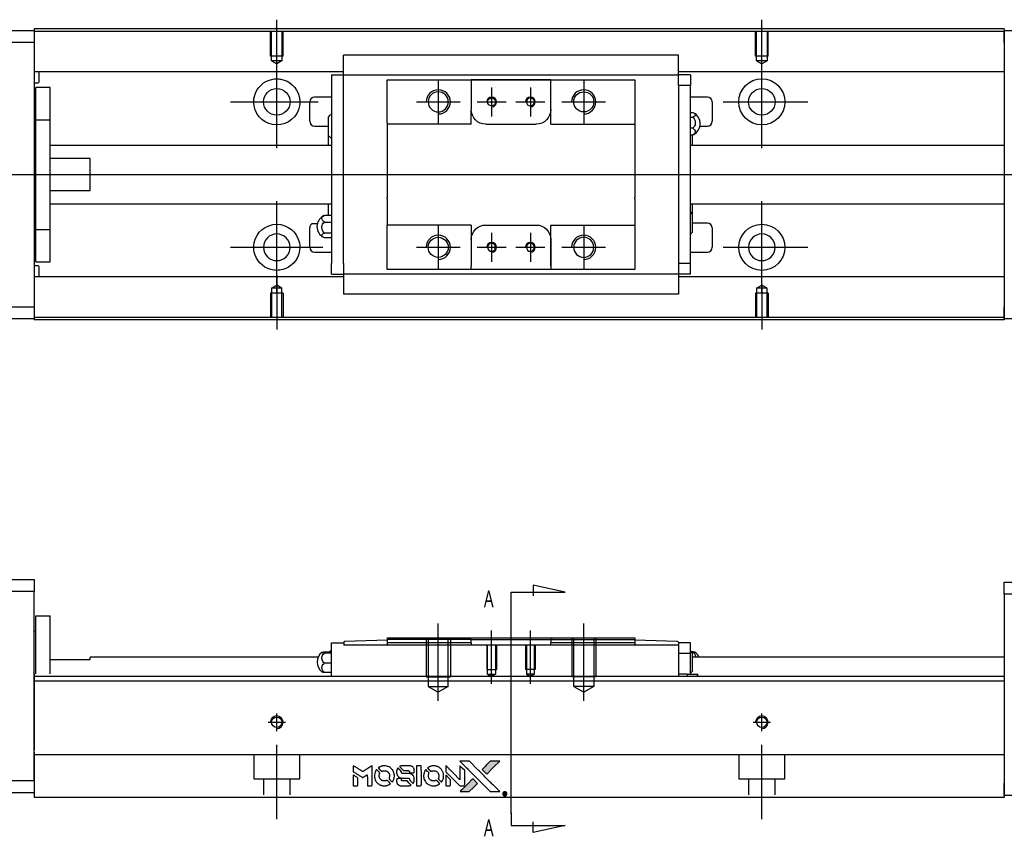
# Model space of a CAD drawing. Header units: millimetres. Extents: x -212 to 3135, y -1694 to 860.
# Tile 28 of 33: x 1001 to 1204, y -670 to -502. Entities that reach past the tile are written whole.
import ezdxf
from ezdxf.lldxf.tags import DXFTag

# ---------------------------------------------------------------- set-up
doc = ezdxf.new("R2010")
doc.units = ezdxf.units.MM
doc.layers.get('0').update_dxf_attribs({"linetype": 'CONTINUOUS'})
doc.layers.add('2', color=7, linetype='CONTINUOUS')
doc.styles.add('CHN', font='Microsoft JhengHei.ttf')
tags = doc.linetypes.add('DASHED', pattern=[25.72, 12.86, -12.86]).pattern_tags.tags
tags[6:7] = [DXFTag(74, 4), DXFTag(75, 0), DXFTag(340, '0'), DXFTag(46, 0.0), DXFTag(50, 0.0), DXFTag(44, 0.0), DXFTag(45, 0.0)]
tags[4:5] = [DXFTag(74, 4), DXFTag(75, 0), DXFTag(340, '0'), DXFTag(46, 0.0), DXFTag(50, 0.0), DXFTag(44, 0.0), DXFTag(45, 0.0)]

# ---------------------------------------------------------------- blocks, each defined once
blk = doc.blocks.new('MosionX logo(完整正式版)')
h = blk.add_hatch(color=22)
h.dxf.hatch_style = 1
h.paths.add_polyline_path([(-1416, 1831), (-1517, 1831), (-1619, 1831), (-1707, 1742, 0.000288), (-1740, 1709, 0.000479), (-1769, 1680, 0.000013), (-1794, 1654, 0.197177), (-1794, 1654, 0.197497), (-1794, 1653, 0.00004), (-1779, 1638, 0.000834), (-1763, 1622, 0.000506), (-1744, 1603), (-1694, 1552), (-1555, 1692)])
h.paths.add_polyline_path([(-1892, 1355), (-1942, 1405, 0.000476), (-1962, 1424, 0.000789), (-1978, 1441, 0.000035), (-1993, 1455, 0.19758), (-1993, 1456, 0.198396), (-1994, 1455, 0.000019), (-2014, 1435, 0.000582), (-2036, 1413, 0.000351), (-2062, 1387, 0.000108), (-2174, 1275, 0.000692), (-2230, 1218, 0.000077), (-2269, 1179, 0.197527), (-2269, 1178, 0.410181), (-2269, 1177, 0.000493), (-2248, 1177, 0.002424), (-2219, 1177, 0.000529), (-2169, 1177), (-2070, 1177), (-1981, 1266)])
at = {"color": 22}
for points in [[(-4562, 1668), (-4562, 1603), (-4545, 1592, -0.000297), (-4534, 1586, -0.000037), (-4510, 1571, -0.000043), (-4482, 1554, -0.000036), (-4452, 1535, 0.000044), (-4422, 1517, 0.000063), (-4396, 1501, 0.000035), (-4374, 1488, 0.0009), (-4368, 1484), (-4360, 1479), (-4348, 1486, 0.001175), (-4342, 1490, 0.000208), (-4329, 1498, 0.000225), (-4315, 1506, 0.000203), (-4300, 1516, -0.000711), (-4286, 1525, -0.001119), (-4274, 1532, -0.000263), (-4263, 1539, -0.04589), (-4262, 1539, -0.519312), (-4261, 1539, -0.001914), (-4261, 1521, -0.003124), (-4260, 1493, -0.000285), (-4260, 1421), (-4260, 1303), (-4219, 1303, 0.001727), (-4189, 1303, 0.025279), (-4179, 1303, 0.073886), (-4173, 1305, 0.07426), (-4167, 1308, 0.03264), (-4166, 1310, 0.01784), (-4164, 1311, 0.017712), (-4163, 1313, 0.026854), (-4162, 1315), (-4160, 1319), (-4160, 1526), (-4159, 1733), (-4162, 1731, -0.004595), (-4163, 1730, -0.00016), (-4169, 1726, -0.000298), (-4177, 1722, -0.000208), (-4185, 1717, 0.000986), (-4210, 1701, 0.00025), (-4250, 1676, 0.000268), (-4292, 1650, 0.000436), (-4329, 1627, -0.002932), (-4341, 1619, -0.004718), (-4351, 1613, -0.001113), (-4360, 1608, -0.227179), (-4361, 1608, -0.045982), (-4362, 1608, -0.000145), (-4374, 1616, -0.000825), (-4387, 1624, -0.000517), (-4403, 1634, 0.000056), (-4458, 1668, 0.000289), (-4488, 1687, 0.000481), (-4511, 1701, 0.000418), (-4535, 1715), (-4562, 1732)], [(-3917, 1731, 0.024131), (-3935, 1728, 0.022344), (-3954, 1723, 0.021883), (-3972, 1717, 0.020884), (-3990, 1709, 0.010669), (-4000, 1703, 0.010389), (-4011, 1697, 0.010913), (-4020, 1692, 0.022227), (-4026, 1687), (-4029, 1685), (-3996, 1653, 0.002452), (-3984, 1640, 0.003628), (-3972, 1630, 0.001662), (-3963, 1621, 0.070159), (-3960, 1619, 0.047671), (-3958, 1618, 0.018624), (-3956, 1618, 0.017921), (-3953, 1617, 0.018804), (-3950, 1617, 0.018255), (-3946, 1617, 0.041312), (-3943, 1617, 0.037164), (-3939, 1618, 0.012342), (-3935, 1620, -0.015101), (-3924, 1624, -0.035998), (-3916, 1626, -0.033244), (-3907, 1627, -0.011249), (-3894, 1627, -0.004059), (-3883, 1627, -0.019693), (-3877, 1627, -0.027943), (-3872, 1626, -0.014411), (-3866, 1624, -0.033089), (-3851, 1619, -0.033887), (-3838, 1613, -0.034021), (-3825, 1604, -0.033942), (-3814, 1594, -0.02816), (-3804, 1582, -0.035032), (-3796, 1570, -0.035269), (-3790, 1557, -0.029196), (-3785, 1543, -0.037862), (-3782, 1526, -0.043657), (-3782, 1510, -0.043064), (-3784, 1494, -0.035184), (-3790, 1477, 0.033699), (-3792, 1470, 0.052815), (-3793, 1463, 0.059167), (-3793, 1456, 0.058972), (-3791, 1450, 0.059208), (-3788, 1445, 0.021125), (-3783, 1439, 0.008691), (-3773, 1429, 0.000851), (-3749, 1405, 0.001873), (-3736, 1393, 0.013884), (-3730, 1387, 0.022355), (-3726, 1385, 0.341453), (-3725, 1385, 0.073011), (-3722, 1388, 0.004587), (-3714, 1399, 0.00748), (-3707, 1411, 0.016837), (-3702, 1420, 0.028606), (-3692, 1443, 0.031352), (-3685, 1465, 0.031004), (-3681, 1489, 0.0268), (-3680, 1514, 0.026698), (-3681, 1541, 0.03002), (-3686, 1566, 0.030357), (-3693, 1590, 0.028554), (-3703, 1614, 0.062944), (-3732, 1658, 0.062206), (-3772, 1694, 0.062448), (-3819, 1719, 0.064355), (-3870, 1731, 0.017377), (-3880, 1731, 0.008369), (-3893, 1731, 0.008367), (-3907, 1731, 0.01757)], [(-3516, 1731, 0.018538), (-3522, 1730, 0.010695), (-3530, 1729, 0.01068), (-3538, 1727, 0.017678), (-3544, 1725, 0.013849), (-3551, 1722, 0.011814), (-3559, 1719, 0.004513), (-3566, 1716, 0.290035), (-3566, 1715, 0.196418), (-3566, 1714, 0.000124), (-3554, 1702, 0.001477), (-3540, 1688, 0.000898), (-3524, 1671), (-3481, 1629), (-3427, 1628, -0.001471), (-3387, 1628, -0.028714), (-3374, 1627, -0.097073), (-3367, 1625, -0.084199), (-3361, 1620, -0.042698), (-3359, 1616, -0.053912), (-3357, 1612, -0.051004), (-3356, 1608, -0.032967), (-3355, 1602, 0.00807), (-3355, 1600, 0.003023), (-3355, 1596, 0.002994), (-3355, 1592, 0.003629), (-3355, 1588), (-3354, 1579), (-3313, 1579, 0.001618), (-3293, 1579, 0.005206), (-3280, 1579, 0.00535), (-3271, 1579, 0.060675), (-3268, 1580, 0.048484), (-3266, 1581, 0.02389), (-3264, 1582, 0.022812), (-3261, 1584, 0.02462), (-3259, 1586, 0.061781), (-3255, 1591, 0.080179), (-3253, 1596, 0.048561), (-3252, 1604, 0.010021), (-3251, 1619, 0.016602), (-3252, 1638, 0.031409), (-3254, 1653, 0.036474), (-3258, 1666, 0.03439), (-3263, 1679, 0.065928), (-3277, 1699, 0.069066), (-3296, 1715, 0.065697), (-3319, 1725, 0.051559), (-3346, 1731, 0.020904), (-3360, 1731, 0.000451), (-3431, 1731, 0.000419), (-3502, 1732, 0.022759)], [(-3202, 1517), (-3202, 1303), (-3160, 1303), (-3118, 1303), (-3113, 1306, 0.071429), (-3109, 1309, 0.054799), (-3105, 1313, 0.053585), (-3102, 1318, 0.060698), (-3101, 1323, 0.033975), (-3100, 1332, 0.000112), (-3100, 1441, 0.000726), (-3100, 1548, 0.001084), (-3101, 1641), (-3102, 1732), (-3152, 1732), (-3202, 1732)], [(-2860, 1730, 0.023681), (-2878, 1728, 0.022402), (-2896, 1723, 0.021929), (-2914, 1717, 0.020503), (-2931, 1709, 0.013745), (-2941, 1704, 0.009767), (-2952, 1698, 0.009658), (-2962, 1691, 0.027804), (-2968, 1687), (-2971, 1685), (-2939, 1653, 0.002053), (-2924, 1638, 0.006738), (-2914, 1628, 0.007826), (-2907, 1622, 0.063909), (-2903, 1619, 0.061532), (-2897, 1617, 0.068674), (-2891, 1617, 0.052072), (-2885, 1618, 0.019648), (-2875, 1621, -0.018366), (-2864, 1624, -0.0288), (-2854, 1626, -0.029061), (-2844, 1627, -0.019155), (-2832, 1627, -0.053809), (-2807, 1624, -0.058833), (-2784, 1615, -0.058566), (-2764, 1601, -0.052525), (-2746, 1582, -0.044733), (-2737, 1566, -0.040573), (-2729, 1547, -0.041123), (-2725, 1529, -0.04951), (-2725, 1511, -0.017369), (-2725, 1502, -0.024255), (-2727, 1495, -0.023787), (-2729, 1487, -0.015798), (-2732, 1479, 0.010631), (-2734, 1474, 0.033653), (-2735, 1470, 0.037806), (-2736, 1467, 0.016307), (-2736, 1462, 0.068179), (-2734, 1453, 0.095747), (-2731, 1446, 0.033418), (-2722, 1436, 0.002133), (-2695, 1409, 0.001452), (-2680, 1395, 0.012393), (-2673, 1388, 0.020479), (-2668, 1385, 0.344362), (-2667, 1385, 0.074287), (-2663, 1388, 0.005454), (-2656, 1400, 0.008391), (-2649, 1412, 0.017097), (-2643, 1422, 0.027375), (-2635, 1442, 0.02835), (-2628, 1463, 0.027723), (-2624, 1485, 0.023913), (-2623, 1509, 0.027047), (-2623, 1537, 0.031685), (-2627, 1563, 0.032425), (-2634, 1588, 0.031013), (-2644, 1612, 0.037914), (-2661, 1641, 0.040153), (-2682, 1667, 0.039834), (-2707, 1688, 0.036173), (-2736, 1707, 0.040752), (-2765, 1719, 0.035885), (-2796, 1728, 0.035491), (-2828, 1731, 0.037615)], [(-2572, 1669), (-2572, 1604), (-2422, 1453), (-2271, 1303), (-2229, 1303, 0.0008), (-2202, 1303, 0.010795), (-2192, 1303, 0.030495), (-2186, 1304, 0.080372), (-2183, 1305, 0.03816), (-2179, 1308, 0.041799), (-2176, 1310, 0.042486), (-2174, 1314, 0.042078), (-2172, 1317, 0.099276), (-2170, 1322, 0.003302), (-2170, 1343, 0.002586), (-2170, 1380, 0.000204), (-2170, 1477), (-2170, 1633), (-2221, 1683), (-2271, 1733), (-2271, 1583), (-2272, 1433), (-2419, 1582, 0.000253), (-2476, 1639, 0.000412), (-2524, 1687, 0.000041), (-2567, 1730, 0.041338), (-2570, 1732), (-2572, 1734)], [(-2150, 1708, -0.000056), (-2089, 1647, -0.000021), (-2004, 1562, -0.000021), (-1911, 1469, -0.000025), (-1823, 1381), (-1619, 1177), (-1518, 1177), (-1417, 1177), (-1553, 1315, 0.000274), (-1619, 1381, 0.000123), (-1705, 1467, 0.000121), (-1797, 1559, 0.000165), (-1879, 1641), (-2068, 1831), (-2170, 1831), (-2272, 1831)], [(-1707, 1742, 0.000288), (-1740, 1709, 0.000479), (-1769, 1680, 0.000013), (-1794, 1654, 0.197177), (-1794, 1654, 0.197497), (-1794, 1653, 0.00004), (-1779, 1638, 0.000836), (-1763, 1622, 0.000505), (-1744, 1603), (-1694, 1552), (-1555, 1692), (-1416, 1831), (-1517, 1831), (-1619, 1831)], [(-4562, 1417), (-4562, 1303), (-4521, 1303, 0.000842), (-4494, 1303, 0.010591), (-4484, 1303, 0.028995), (-4479, 1303, 0.069543), (-4475, 1305, 0.051063), (-4471, 1307, 0.039932), (-4468, 1310, 0.039414), (-4465, 1314, 0.045845), (-4462, 1318, 0.094811), (-4461, 1322, 0.007124), (-4461, 1333, 0.004713), (-4461, 1352, 0.000534), (-4461, 1395), (-4461, 1469), (-4471, 1475, 0.000828), (-4502, 1494, 0.000879), (-4532, 1513, 0.000048), (-4561, 1530, 0.137596), (-4562, 1531, 0.413028), (-4562, 1530, 0.000016), (-4562, 1497, 0.000623), (-4562, 1460, 0.000374)], [(-4068, 1643, 0.064158), (-4094, 1594, 0.06356), (-4108, 1539, 0.064004), (-4107, 1483, 0.066747), (-4091, 1429, 0.04321), (-4073, 1396, 0.044737), (-4050, 1367, 0.044901), (-4021, 1342, 0.044184), (-3989, 1323, 0.026293), (-3965, 1313, 0.033344), (-3941, 1306, 0.033227), (-3917, 1303, 0.025815), (-3890, 1302, 0.023119), (-3864, 1304, 0.031044), (-3841, 1308, 0.031337), (-3819, 1315, 0.024258), (-3796, 1325, 0.015622), (-3788, 1329, 0.008495), (-3778, 1335, 0.008415), (-3769, 1341, 0.020814), (-3763, 1346), (-3760, 1348), (-3791, 1379, 0.002843), (-3814, 1403, 0.033917), (-3823, 1411, 0.087906), (-3831, 1414, 0.073302), (-3839, 1416, 0.022047), (-3843, 1415, 0.026465), (-3847, 1415, 0.022233), (-3851, 1414, 0.009985), (-3857, 1412, -0.039011), (-3876, 1407, -0.044398), (-3896, 1406, -0.045096), (-3915, 1408, -0.04265), (-3934, 1413, -0.071154), (-3961, 1428, -0.068827), (-3983, 1450, -0.068713), (-3998, 1476, -0.070507), (-4005, 1506, -0.028605), (-4006, 1519, -0.031418), (-4005, 1531, -0.031044), (-4002, 1544, -0.02668), (-3998, 1556, 0.038913), (-3996, 1564, 0.043732), (-3995, 1571, 0.047754), (-3995, 1578, 0.075756), (-3997, 1583, 0.07294), (-3999, 1586, 0.003456), (-4006, 1594, 0.005023), (-4017, 1605, 0.002422), (-4030, 1619, 0.000819), (-4042, 1631, 0.001349), (-4053, 1641, 0.0001), (-4062, 1650, 0.205335), (-4062, 1651, 0.219821), (-4063, 1650, 0.002494), (-4064, 1648, 0.007089), (-4066, 1646, 0.004494)], [(-3610, 1675, 0.023289), (-3616, 1665, 0.026845), (-3621, 1655, 0.026047), (-3626, 1644, 0.019751), (-3629, 1631, 0.013249), (-3631, 1624, 0.025169), (-3631, 1618, 0.016532), (-3632, 1611, 0.002937), (-3632, 1598, 0.003317), (-3632, 1586, 0.011808), (-3631, 1578, 0.01777), (-3631, 1572, 0.021476), (-3630, 1567, 0.04325), (-3623, 1544, 0.045753), (-3612, 1523, 0.04649), (-3598, 1505, 0.047672), (-3581, 1490, 0.025315), (-3573, 1485, 0.015208), (-3564, 1480, 0.01512), (-3554, 1476, 0.022488), (-3546, 1473, 0.027857), (-3532, 1469, 0.034138), (-3519, 1467, 0.014286), (-3499, 1467, 0.00124), (-3449, 1467, -0.00103), (-3418, 1467, -0.002552), (-3396, 1466, -0.001594), (-3379, 1466, -0.047676), (-3374, 1466, -0.085307), (-3367, 1463, -0.097789), (-3361, 1457, -0.085947), (-3357, 1450, -0.051339), (-3356, 1440, 0.014634), (-3355, 1436, 0.015028), (-3355, 1433, 0.014927), (-3354, 1430, 0.059415), (-3353, 1429, 0.070595), (-3351, 1425, 0.00028), (-3315, 1389, 0.000111), (-3279, 1352, 0.200239), (-3277, 1352, 0.268906), (-3276, 1352, 0.001866), (-3271, 1361, 0.007532), (-3267, 1370, 0.017818), (-3263, 1376, 0.013256), (-3261, 1383, 0.011636), (-3258, 1391, 0.011528), (-3256, 1399, 0.012303), (-3254, 1407, 0.0423), (-3252, 1419, 0.013657), (-3252, 1437, 0.013857), (-3252, 1455, 0.037428), (-3254, 1468, 0.014927), (-3256, 1477, 0.0122), (-3259, 1486, 0.012518), (-3262, 1494, 0.023062), (-3265, 1501, 0.065961), (-3281, 1525, 0.06055), (-3304, 1545, 0.059676), (-3331, 1559, 0.060497), (-3360, 1567, 0.025683), (-3367, 1567, 0.001528), (-3386, 1567, 0.002124), (-3410, 1568, 0.001173), (-3439, 1568, -0.000809), (-3490, 1568, -0.017164), (-3506, 1568, -0.063931), (-3514, 1570, -0.108429), (-3520, 1573, -0.052941), (-3523, 1577, -0.063675), (-3525, 1582, -0.050562), (-3526, 1587, -0.020337), (-3527, 1595, 0.009897), (-3528, 1599, 0.016482), (-3528, 1603, 0.019019), (-3529, 1606, 0.06043), (-3530, 1608, 0.076267), (-3533, 1613, 0.00054), (-3566, 1646, 0.000307), (-3601, 1680, 0.142594), (-3604, 1681, 0.232419), (-3604, 1681, 0.022995), (-3606, 1680, 0.024627), (-3608, 1678, 0.015407)], [(-3011, 1643, 0.018008), (-3017, 1634, 0.009842), (-3023, 1622, 0.009807), (-3030, 1610, 0.015716), (-3035, 1599, 0.048467), (-3047, 1561, 0.045841), (-3052, 1520, 0.046006), (-3049, 1479, 0.049638), (-3039, 1441, 0.064819), (-3012, 1391, 0.06695), (-2974, 1350, 0.066691), (-2926, 1320, 0.063505), (-2872, 1304, 0.03135), (-2858, 1302, 0.010439), (-2837, 1302, 0.010391), (-2817, 1302, 0.032408), (-2803, 1304, 0.015696), (-2787, 1307, 0.018095), (-2771, 1312, 0.018551), (-2757, 1317, 0.018352), (-2743, 1323, 0.015568), (-2733, 1328, 0.009832), (-2723, 1334, 0.009795), (-2713, 1341, 0.023727), (-2706, 1346), (-2703, 1348), (-2734, 1379, 0.001528), (-2751, 1397, 0.010022), (-2760, 1406, 0.019586), (-2766, 1411, 0.061865), (-2771, 1413, 0.055054), (-2777, 1415, 0.061607), (-2784, 1416, 0.048725), (-2792, 1415, 0.020221), (-2802, 1412, -0.017722), (-2813, 1409, -0.02685), (-2822, 1407, -0.02759), (-2832, 1406, -0.020233), (-2843, 1406, -0.04793), (-2864, 1409, -0.048386), (-2883, 1416, -0.047866), (-2901, 1426, -0.044964), (-2917, 1440, -0.04333), (-2931, 1457, -0.050921), (-2941, 1475, -0.051473), (-2946, 1495, -0.0459), (-2948, 1516, -0.019014), (-2948, 1526, -0.024114), (-2947, 1535, -0.025081), (-2945, 1544, -0.023892), (-2942, 1553, 0.008624), (-2939, 1560, 0.026486), (-2938, 1564, 0.035074), (-2937, 1568, 0.02756), (-2937, 1573, 0.087163), (-2939, 1580, 0.073291), (-2942, 1587, 0.028074), (-2951, 1596, 0.002594), (-2973, 1619), (-3005, 1651)], [(-2572, 1416), (-2572, 1303), (-2530, 1303), (-2488, 1303), (-2483, 1306, 0.03146), (-2480, 1308, 0.026444), (-2478, 1310, 0.026444), (-2476, 1312, 0.031457), (-2475, 1314), (-2472, 1319), (-2471, 1375), (-2471, 1431), (-2521, 1481, 0.000745), (-2540, 1499, 0.001228), (-2556, 1515, 0.000087), (-2571, 1529, 0.195134), (-2571, 1530, 0.412117), (-2572, 1529, 0.000048), (-2572, 1496, 0.00109), (-2572, 1460, 0.000653)], [(-3615, 1454, 0.065483), (-3620, 1451, 0.053271), (-3625, 1447, 0.052018), (-3628, 1443, 0.0556), (-3631, 1437, 0.036839), (-3632, 1434, 0.026922), (-3632, 1430, 0.016905), (-3633, 1424, 0.004317), (-3633, 1416, 0.016369), (-3632, 1397, 0.029936), (-3630, 1382, 0.03418), (-3627, 1369, 0.031327), (-3621, 1356, 0.046935), (-3612, 1340, 0.054053), (-3600, 1327, 0.053701), (-3585, 1317, 0.045364), (-3568, 1309, 0.032479), (-3552, 1305, 0.03386), (-3537, 1303, 0.013578), (-3512, 1303, 0.001155), (-3450, 1303, 0.000413), (-3396, 1303, 0.005008), (-3375, 1304, 0.013199), (-3364, 1304, 0.033956), (-3355, 1305, 0.013909), (-3347, 1308, 0.010864), (-3337, 1310, 0.010938), (-3329, 1313, 0.028702), (-3323, 1316), (-3318, 1318), (-3362, 1362), (-3405, 1406), (-3455, 1406, -0.001504), (-3477, 1406, -0.00328), (-3493, 1406, -0.001901), (-3506, 1406, -0.061333), (-3510, 1407, -0.063621), (-3514, 1409, -0.048633), (-3518, 1412, -0.046769), (-3522, 1415, -0.047961), (-3525, 1420, -0.02678), (-3526, 1424, -0.050957), (-3527, 1427, -0.029398), (-3528, 1431, -0.00401), (-3528, 1441), (-3529, 1456), (-3569, 1456, 0.001061), (-3593, 1456, 0.009147), (-3604, 1455, 0.020721), (-3611, 1455, 0.051619)], [(-2062, 1387, 0.000108), (-2174, 1275, 0.000692), (-2230, 1218, 0.000077), (-2269, 1179, 0.197527), (-2269, 1178, 0.410182), (-2269, 1177, 0.000493), (-2248, 1177, 0.002424), (-2219, 1177, 0.000529), (-2170, 1177), (-2070, 1177), (-1981, 1266), (-1892, 1355), (-1942, 1405, 0.000476), (-1962, 1424, 0.000789), (-1978, 1441, 0.000035), (-1993, 1455, 0.19758), (-1993, 1456, 0.198396), (-1994, 1455, 0.000019), (-2014, 1435, 0.000582), (-2036, 1413, 0.000351)], [(-1319, 1173, 0.082374), (-1332, 1167, 0.083404), (-1342, 1157, 0.082663), (-1349, 1145, 0.07897), (-1351, 1130, 0.084941), (-1349, 1114, 0.08953), (-1341, 1100, 0.090743), (-1329, 1090, 0.090193), (-1313, 1085, 0.10067), (-1296, 1085, 0.099454), (-1281, 1093, 0.097736), (-1269, 1106, 0.09365), (-1263, 1122, 0.07584), (-1263, 1135, 0.068415), (-1267, 1148, 0.068328), (-1274, 1159, 0.075277), (-1283, 1168, 0.059367), (-1291, 1172, 0.048986), (-1300, 1174, 0.048519), (-1310, 1174, 0.055347)], [(-1325, 1129), (-1325, 1104), (-1322, 1104), (-1319, 1104), (-1319, 1114), (-1319, 1125), (-1313, 1125), (-1306, 1126), (-1302, 1119, -0.003356), (-1300, 1116, -0.002757), (-1298, 1113, -0.002784), (-1296, 1110, -0.007382), (-1295, 1108, 0.019487), (-1294, 1105, 0.098302), (-1293, 1104, 0.116932), (-1291, 1104, 0.032798), (-1289, 1104), (-1285, 1104), (-1288, 1108, 0.005748), (-1289, 1111, 0.002522), (-1291, 1114, 0.002495), (-1293, 1117, 0.00334), (-1295, 1120), (-1299, 1126), (-1296, 1128, 0.066516), (-1292, 1130, 0.085926), (-1290, 1133, 0.082934), (-1289, 1137, 0.05747), (-1289, 1141, 0.023576), (-1289, 1144, 0.043538), (-1289, 1146, 0.050891), (-1290, 1148, 0.049897), (-1291, 1149, 0.067884), (-1295, 1152, 0.077412), (-1298, 1154, 0.049266), (-1304, 1154, 0.012208), (-1313, 1155), (-1325, 1155)], [(-1298, 1147, -0.120545), (-1296, 1144, -0.09136), (-1295, 1141, -0.087576), (-1296, 1137, -0.098026), (-1297, 1134, -0.079907), (-1299, 1133, -0.087697), (-1300, 1132, -0.041371), (-1303, 1132, -0.005557), (-1309, 1132), (-1319, 1131), (-1319, 1140), (-1319, 1149), (-1310, 1149, -0.007471), (-1305, 1149, -0.035301), (-1302, 1148, -0.060486), (-1300, 1148, -0.063546)]]:
    blk.add_lwpolyline(points, format="xyb", close=True, dxfattribs=at)

msp = doc.modelspace()

# ---------------------------------------------------------------- linework, layer by layer
for p, q in [((1054.43, -513.01), (1054.43, -501.89)), ((1154.43, -511.01), (1154.43, -501.89)), ((1054.43, -528.36), (1054.43, -509.31)), ((1154.43, -528.36), (1154.43, -509.31)), ((1087.72, -514.34), (1087.72, -523.34)), ((1117.72, -514.34), (1117.72, -523.34)), ((1098.72, -515.84), (1098.72, -521.84)), ((1106.72, -515.84), (1106.72, -521.84)), ((1044.9, -518.84), (1062.95, -518.84)), ((1083.22, -518.84), (1092.22, -518.84)), ((1095.72, -518.84), (1101.72, -518.84)), ((1103.72, -518.84), (1109.72, -518.84)), ((1113.22, -518.84), (1122.22, -518.84)), ((1146.48, -518.84), (1163.95, -518.84)), ((940.43, -533.84), (1078.86, -533.84)), ((1078.86, -533.84), (1220.43, -533.84)), ((1054.43, -558.36), (1054.43, -539.31)), ((1154.43, -558.36), (1154.43, -539.31)), ((1061.8, -543.93), (1062.8, -543.93)), ((1087.72, -544.34), (1087.72, -553.34)), ((1098.72, -545.84), (1098.72, -551.84)), ((1106.72, -545.84), (1106.72, -551.84)), ((1117.72, -544.34), (1117.72, -553.34)), ((1044.9, -548.84), (1063.95, -548.84)), ((1083.22, -548.84), (1092.22, -548.84)), ((1095.72, -548.84), (1101.72, -548.84)), ((1103.72, -548.84), (1109.72, -548.84)), ((1113.22, -548.84), (1122.22, -548.84)), ((1146.48, -548.84), (1163.95, -548.84)), ((1054.43, -554.67), (1054.43, -565.79)), ((1154.43, -556.67), (1154.43, -565.79))]:
    msp.add_line(p, q)
at = {"linetype": 'Continuous'}
for p, q in [((945.43, -504.09), (1004.43, -504.09)), ((1086.56, -503.79), (1004.43, -503.79)), ((1004.43, -503.79), (1004.43, -504.09)), ((1004.43, -504.09), (1004.43, -506.59)), ((1086.43, -504.29), (1004.43, -504.29)), ((1204.43, -504.29), (1086.43, -504.29)), ((1204.43, -503.79), (1086.56, -503.79)), ((1204.43, -503.79), (1204.43, -504.09)), ((1204.43, -506.59), (1204.43, -504.09)), ((1204.43, -504.09), (1215.43, -504.09)), ((1004.43, -506.59), (945.43, -506.59)), ((1004.43, -506.59), (1004.43, -561.09)), ((1204.43, -506.59), (1204.43, -561.09)), ((1068.22, -509.36), (1068.22, -509.23)), ((1068.22, -509.23), (1068.22, -509.23)), ((1137.22, -509.23), (1068.22, -509.23)), ((1068.22, -512.94), (1068.22, -509.36)), ((1137.22, -509.23), (1137.22, -509.18)), ((1137.22, -509.36), (1137.22, -509.23)), ((1137.22, -512.94), (1137.22, -509.36)), ((1068.22, -512.62), (1004.43, -512.62)), ((1005.43, -514.7), (1005.43, -512.62)), ((1065.72, -513.27), (1065.72, -515.47)), ((1065.72, -513.27), (1068.22, -513.27)), ((1068.22, -513.27), (1068.22, -512.94)), ((1068.22, -514.27), (1068.22, -513.27)), ((1068.22, -513.27), (1137.22, -513.27)), ((1204.43, -512.62), (1137.22, -512.62)), ((1137.22, -513.27), (1137.22, -512.94)), ((1139.72, -513.27), (1137.22, -513.27)), ((1137.22, -514.27), (1137.22, -513.27)), ((1139.72, -513.27), (1139.72, -515.47)), ((1004.43, -514.9), (1005.23, -514.9)), ((1065.72, -515.47), (1065.72, -552.21)), ((1068.22, -515.47), (1068.22, -514.27)), ((1068.22, -515.94), (1068.22, -515.47)), ((1068.22, -515.94), (1068.22, -515.51)), ((1077.22, -515.27), (1077.22, -514.27)), ((1077.22, -523.14), (1077.22, -515.27)), ((1094.52, -514.27), (1094.52, -514.97)), ((1110.92, -514.27), (1094.52, -514.27)), ((1094.52, -514.97), (1094.52, -520.44)), ((1094.61, -514.27), (1110.83, -514.27)), ((1110.92, -514.97), (1110.92, -514.27)), ((1110.92, -523.44), (1110.92, -514.97)), ((1110.92, -520.44), (1110.92, -514.97)), ((1128.22, -514.27), (1128.22, -515.27)), ((1128.22, -515.27), (1128.22, -523.14)), ((1137.22, -515.47), (1137.22, -514.27)), ((1139.72, -515.47), (1137.22, -515.47)), ((1137.22, -515.47), (1137.22, -515.94)), ((1137.22, -515.51), (1137.22, -515.94)), ((1139.72, -552.21), (1139.72, -515.47)), ((1007.73, -515.84), (1004.73, -515.84)), ((1007.73, -515.84), (1004.73, -515.84)), ((1004.73, -522.52), (1004.73, -515.84)), ((1004.73, -522.52), (1004.73, -515.84)), ((1007.73, -522.52), (1007.73, -515.84)), ((1007.73, -522.52), (1007.73, -515.84)), ((1068.22, -551.73), (1068.22, -515.94)), ((1137.22, -515.94), (1137.22, -551.73)), ((1061.22, -522.84), (1061.22, -518.84)), ((1065.72, -517.84), (1062.22, -517.84)), ((1143.22, -517.84), (1139.72, -517.84)), ((1144.22, -518.84), (1144.22, -522.84)), ((1094.52, -523.44), (1094.52, -520.44)), ((1139.72, -521.04), (1140.18, -521.04)), ((1004.73, -523.09), (1004.43, -523.09)), ((1004.73, -523.09), (1004.43, -523.09)), ((1004.73, -545.15), (1004.73, -522.52)), ((1004.73, -522.52), (1007.73, -522.52)), ((1004.73, -545.15), (1004.73, -522.52)), ((1007.73, -545.15), (1007.73, -522.52)), ((1007.73, -545.15), (1007.73, -522.52)), ((1065.07, -525.76), (1065.07, -521.91)), ((1077.22, -523.14), (1077.22, -528.84)), ((1097.52, -523.44), (1107.92, -523.44)), ((1110.92, -523.44), (1128.22, -523.44)), ((1128.22, -523.14), (1128.22, -528.84)), ((1139.72, -521.98), (1140.18, -521.98)), ((1062.22, -523.84), (1065.07, -523.84)), ((1065.07, -527.84), (1065.07, -525.76)), ((1140.18, -524.28), (1139.72, -524.28)), ((1139.72, -525.64), (1140.18, -525.64)), ((1140.07, -525.64), (1140.07, -527.84)), ((1141.67, -523.84), (1143.22, -523.84)), ((1065.72, -527.84), (1007.73, -527.84)), ((1077.22, -528.84), (1077.22, -529.14)), ((1077.22, -529.14), (1077.22, -538.54)), ((1128.22, -528.84), (1128.22, -529.14)), ((1128.22, -529.14), (1128.22, -538.54)), ((1204.43, -527.84), (1139.72, -527.84)), ((1015.93, -530.52), (1007.73, -530.52)), ((1015.93, -537.15), (1015.93, -530.52)), ((1007.73, -537.15), (1015.93, -537.15)), ((1007.73, -539.84), (1065.72, -539.84)), ((1065.07, -542.26), (1065.07, -539.84)), ((1077.22, -538.84), (1077.22, -538.54)), ((1077.22, -538.84), (1077.22, -544.24)), ((1128.22, -538.84), (1128.22, -538.54)), ((1128.22, -538.84), (1128.22, -544.24)), ((1139.72, -539.84), (1204.43, -539.84)), ((1140.07, -539.84), (1140.07, -541.92)), ((1140.07, -541.92), (1140.07, -545.77)), ((1065.72, -542.27), (1064.27, -542.27)), ((1064.27, -543.62), (1065.72, -543.62)), ((1143.22, -543.84), (1140.07, -543.84)), ((1004.43, -544.59), (1004.73, -544.59)), ((1004.43, -544.59), (1004.73, -544.59)), ((1004.73, -545.15), (1007.73, -545.15)), ((1004.73, -551.84), (1004.73, -545.15)), ((1004.73, -551.84), (1004.73, -545.15)), ((1007.73, -551.84), (1007.73, -545.15)), ((1007.73, -551.84), (1007.73, -545.15)), ((1061.22, -548.84), (1061.22, -544.84)), ((1065.72, -545.92), (1064.27, -545.92)), ((1077.22, -544.54), (1077.22, -544.24)), ((1094.52, -544.24), (1077.22, -544.24)), ((1077.22, -552.41), (1077.22, -544.54)), ((1094.52, -544.24), (1094.52, -547.24)), ((1097.52, -544.24), (1107.92, -544.24)), ((1110.92, -552.71), (1110.92, -544.24)), ((1128.22, -544.24), (1128.22, -552.41)), ((1144.22, -544.84), (1144.22, -548.84)), ((1065.72, -546.86), (1064.27, -546.86)), ((1094.52, -547.24), (1094.52, -552.71)), ((1110.92, -547.24), (1110.92, -552.71)), ((1062.22, -549.84), (1065.72, -549.84)), ((1139.72, -549.84), (1143.22, -549.84)), ((1004.73, -551.84), (1007.73, -551.84)), ((1004.73, -551.84), (1007.73, -551.84)), ((1068.22, -552.17), (1068.22, -551.73)), ((1068.22, -552.21), (1068.22, -551.73)), ((1137.22, -551.73), (1137.22, -552.21)), ((1137.22, -551.73), (1137.22, -552.17)), ((1005.23, -552.68), (1004.43, -552.68)), ((1005.43, -554.96), (1005.43, -552.88)), ((1065.72, -554.41), (1065.72, -552.21)), ((1068.22, -552.21), (1068.22, -553.41)), ((1068.22, -553.41), (1068.22, -554.41)), ((1077.22, -553.41), (1077.22, -552.41)), ((1094.52, -553.41), (1094.52, -552.71)), ((1110.92, -553.41), (1094.52, -553.41)), ((1110.83, -553.41), (1094.61, -553.41)), ((1110.92, -552.71), (1110.92, -553.41)), ((1128.22, -553.41), (1119.57, -553.41)), ((1128.22, -552.41), (1128.22, -553.41)), ((1137.22, -552.21), (1137.22, -553.41)), ((1139.72, -552.21), (1137.22, -552.21)), ((1137.22, -553.41), (1137.22, -554.41)), ((1139.72, -554.41), (1139.72, -552.21)), ((1068.22, -554.96), (1004.43, -554.96)), ((1065.72, -554.41), (1068.22, -554.41)), ((1137.22, -554.41), (1068.22, -554.41)), ((1068.22, -554.41), (1068.22, -558.32)), ((1137.22, -554.41), (1137.22, -554.74)), ((1139.72, -554.41), (1137.22, -554.41)), ((1137.22, -554.74), (1137.22, -558.32)), ((1204.43, -554.96), (1137.22, -554.96)), ((1068.22, -558.32), (1068.22, -558.45)), ((1068.22, -558.45), (1068.22, -558.49)), ((1068.22, -558.45), (1137.22, -558.45)), ((1137.22, -558.32), (1137.22, -558.45)), ((1137.22, -558.45), (1137.22, -558.49)), ((945.43, -561.09), (1004.43, -561.09)), ((1004.43, -561.09), (1004.43, -563.59)), ((1204.43, -563.59), (1204.43, -561.09)), ((1004.43, -563.59), (945.43, -563.59)), ((1071.31, -563.29), (1004.43, -563.29)), ((1004.43, -563.59), (1004.43, -563.79)), ((1071.18, -563.79), (1004.43, -563.79)), ((1204.43, -563.79), (1071.18, -563.79)), ((1204.43, -563.29), (1071.31, -563.29)), ((1204.43, -563.59), (1204.43, -563.79)), ((1215.43, -563.59), (1204.43, -563.59))]:
    msp.add_line(p, q, dxfattribs=at)
at = {"linetype": 'DASHED'}
for p, q in [((1004.43, -504.09), (1004.43, -504.29)), ((1004.43, -504.29), (1004.43, -505.29)), ((1004.43, -505.29), (1004.43, -511.62)), ((1204.43, -504.09), (1204.43, -504.29)), ((1204.43, -504.29), (1204.43, -505.29)), ((1204.43, -505.29), (1204.43, -511.62)), ((1004.43, -511.62), (1004.43, -512.62)), ((1004.43, -512.62), (1004.43, -514.16)), ((1068.22, -513.37), (1068.22, -513.37)), ((1137.22, -513.37), (1137.22, -513.37)), ((1204.43, -511.62), (1204.43, -512.62)), ((1204.43, -512.62), (1204.43, -514.16)), ((1004.43, -514.16), (1004.43, -517.72)), ((1204.43, -514.16), (1204.43, -517.72)), ((1004.43, -517.72), (1004.43, -519.64)), ((1004.43, -519.64), (1004.43, -547.94)), ((1204.43, -517.72), (1204.43, -519.64)), ((1204.43, -519.64), (1204.43, -523.34)), ((1204.43, -544.34), (1204.43, -547.94)), ((1004.43, -547.94), (1004.43, -549.86)), ((1204.43, -547.94), (1204.43, -549.86)), ((1004.43, -549.86), (1004.43, -553.42)), ((1204.43, -549.86), (1204.43, -553.42)), ((1004.43, -553.42), (1004.43, -554.96)), ((1204.43, -553.42), (1204.43, -554.96)), ((1004.43, -554.96), (1004.43, -555.96)), ((1004.43, -555.96), (1004.43, -562.29)), ((1137.22, -554.31), (1137.22, -554.31)), ((1204.43, -554.96), (1204.43, -555.96)), ((1204.43, -555.96), (1204.43, -562.29)), ((1004.43, -562.29), (1004.43, -563.29)), ((1204.43, -562.29), (1204.43, -563.29)), ((1004.43, -563.29), (1004.43, -563.59)), ((1204.43, -563.29), (1204.43, -563.59))]:
    msp.add_line(p, q, dxfattribs=at)
at = {"linetype": 'DASHED', "ltscale": 0.1}
for p, q in [((1053.13, -509.39), (1053.13, -504.39)), ((1053.35, -510.39), (1053.35, -504.39)), ((1055.5, -504.39), (1055.5, -510.39)), ((1055.73, -509.39), (1055.73, -504.39)), ((1153.13, -509.39), (1153.13, -504.39)), ((1153.35, -510.39), (1153.35, -504.39)), ((1155.5, -504.39), (1155.5, -510.39)), ((1155.73, -509.39), (1155.73, -504.39)), ((1055.73, -509.39), (1053.13, -509.39)), ((1155.73, -509.39), (1153.13, -509.39)), ((1055.5, -510.39), (1053.35, -510.39)), ((1053.35, -510.39), (1054.43, -511.01)), ((1055.5, -510.39), (1054.43, -511.01)), ((1155.5, -510.39), (1153.35, -510.39)), ((1153.35, -510.39), (1154.43, -511.01)), ((1155.5, -510.39), (1154.43, -511.01)), ((1053.35, -557.29), (1054.43, -556.67)), ((1053.35, -557.29), (1053.35, -563.29)), ((1055.5, -557.29), (1053.35, -557.29)), ((1055.5, -557.29), (1054.43, -556.67)), ((1055.5, -563.29), (1055.5, -557.29)), ((1153.35, -557.29), (1154.43, -556.67)), ((1153.35, -557.29), (1153.35, -563.29)), ((1155.5, -557.29), (1153.35, -557.29)), ((1155.5, -557.29), (1154.43, -556.67)), ((1155.5, -563.29), (1155.5, -557.29)), ((1055.73, -558.29), (1053.13, -558.29)), ((1053.13, -558.29), (1053.13, -563.29)), ((1055.73, -558.29), (1055.73, -563.29)), ((1155.73, -558.29), (1153.13, -558.29)), ((1153.13, -558.29), (1153.13, -563.29)), ((1155.73, -558.29), (1155.73, -563.29))]:
    msp.add_line(p, q, dxfattribs=at)
at = {"linetype": 'Continuous'}
for centre, radius in [((1154.43, -518.84), 4.75), ((1054.43, -518.84), 2.75), ((1117.72, -518.84), 2.07), ((1154.43, -518.84), 2.75), ((1098.72, -518.84), 0.825), ((1154.43, -548.84), 4.75), ((1087.72, -548.84), 2.07)]:
    msp.add_circle(centre, radius, dxfattribs=at)
at = {"linetype": 'Continuous', "extrusion": (0, 0, -1)}
for centre, radius in [((-1087.72, -518.84), 2.07), ((-1106.72, -518.84), 0.825), ((-1054.43, -548.84), 2.75), ((-1098.72, -548.84), 0.825), ((-1106.72, -548.84), 0.825), ((-1117.72, -548.84), 2.07), ((-1154.43, -548.84), 2.75)]:
    msp.add_circle(centre, radius, dxfattribs=at)
at = {"linetype": 'Continuous'}
for centre, radius, start, end in [((1005.23, -514.7), 0.2, 270, 0), ((1062.22, -518.84), 1, 90, 180), ((1143.22, -518.84), 1, 0, 90), ((1067.21, -523.79), 2.85, 121.5132, 138.6569), ((1139.22, -523.34), 2.5, 0, 61.7734), ((1062.22, -522.84), 1, 180, 270), ((1139.22, -523.34), 2.5, 298.2701, 0), ((1143.22, -522.84), 1, 270, 0), ((1067.21, -523.87), 2.85, 221.3431, 238.4868), ((1137.93, -543.8), 2.85, 41.3431, 51.1006), ((1062.22, -544.84), 1, 114.7486, 180), ((1065.22, -544.56), 2.5, 118.2701, 180), ((1143.22, -544.84), 1, 0, 90), ((1065.22, -544.56), 2.5, 180, 241.7734), ((1137.93, -543.89), 2.85, 308.8994, 318.6569), ((1062.22, -548.84), 1, 180, 270), ((1143.22, -548.84), 1, 270, 0), ((1005.23, -552.88), 0.2, 0, 90)]:
    msp.add_arc(centre, radius, start, end, dxfattribs=at)
at = {"linetype": 'Continuous', "extrusion": (0, 0, -1)}
for centre, radius, start, end in [((-1054.43, -518.84), 4.75, 13.6191, 80.1049), ((-1054.43, -518.84), 4.75, 99.8951, 166.3809), ((-1054.43, -518.84), 4.75, 189.6765, 350.3235), ((-1097.52, -520.44), 3, 270, 359.96), ((-1107.92, -520.44), 3, 180, 270), ((-1054.43, -548.84), 4.75, 10.8558, 169.1442), ((-1097.52, -547.24), 3, 0, 90), ((-1107.92, -547.24), 3, 90, 180), ((-1054.43, -548.84), 4.75, 285.2319, 347.572), ((-1054.43, -548.84), 4.75, 192.428, 254.7681)]:
    msp.add_arc(centre, radius, start, end, dxfattribs=at)
for centre, radius in [((1087.72, -518.84), 2.5), ((1117.72, -518.84), 2.5), ((1098.72, -518.84), 1), ((1106.72, -518.84), 1), ((1087.72, -548.84), 2.5), ((1098.72, -548.84), 1), ((1106.72, -548.84), 1), ((1117.72, -548.84), 2.5)]:
    msp.add_arc(centre, radius, 270, 180)
at = {"linetype": 'Continuous'}
for points, knots in [([(1053.61, -514.16), (1054.02, -514.09), (1054.45, -514.07), (1055, -514.12), (1055.12, -514.14), (1055.24, -514.16)], [0, 0, 0, 0, 0.772987, 0.772987, 1, 1, 1, 1]), ([(1140.18, -521.04), (1140.31, -521.08), (1140.42, -521.14), (1140.6, -521.26), (1140.66, -521.32), (1140.73, -521.46), (1140.73, -521.53), (1140.69, -521.66), (1140.64, -521.73), (1140.48, -521.85), (1140.38, -521.91), (1140.23, -521.96), (1140.21, -521.97), (1140.18, -521.98)], [0, 0, 0, 0, 0.192078, 0.192078, 0.384156, 0.384156, 0.576234, 0.576234, 0.768312, 0.768312, 0.960389, 0.960389, 1, 1, 1, 1]), ([(1140.18, -521.98), (1140.31, -522.09), (1140.42, -522.22), (1140.6, -522.51), (1140.66, -522.67), (1140.73, -522.99), (1140.73, -523.17), (1140.69, -523.5), (1140.64, -523.66), (1140.48, -523.96), (1140.38, -524.1), (1140.23, -524.24), (1140.21, -524.26), (1140.18, -524.28)], [0, 0, 0, 0, 0.192078, 0.192078, 0.384156, 0.384156, 0.576234, 0.576234, 0.768312, 0.768312, 0.960389, 0.960389, 1, 1, 1, 1]), ([(1140.18, -524.28), (1140.31, -524.34), (1140.42, -524.42), (1140.6, -524.59), (1140.66, -524.68), (1140.73, -524.88), (1140.73, -524.98), (1140.69, -525.17), (1140.64, -525.27), (1140.48, -525.44), (1140.38, -525.53), (1140.23, -525.61), (1140.21, -525.62), (1140.18, -525.64)], [0, 0, 0, 0, 0.192078, 0.192078, 0.384156, 0.384156, 0.576234, 0.576234, 0.768312, 0.768312, 0.960389, 0.960389, 1, 1, 1, 1]), ([(1064.27, -543.62), (1064.14, -543.56), (1064.02, -543.48), (1063.85, -543.31), (1063.79, -543.22), (1063.72, -543.02), (1063.71, -542.92), (1063.76, -542.73), (1063.81, -542.63), (1063.96, -542.46), (1064.07, -542.37), (1064.21, -542.29), (1064.24, -542.28), (1064.27, -542.27)], [0, 0, 0, 0, 0.192078, 0.192078, 0.384156, 0.384156, 0.576234, 0.576234, 0.768312, 0.768312, 0.960389, 0.960389, 1, 1, 1, 1]), ([(1064.27, -545.92), (1064.14, -545.81), (1064.02, -545.68), (1063.85, -545.39), (1063.79, -545.23), (1063.72, -544.91), (1063.71, -544.74), (1063.76, -544.4), (1063.81, -544.24), (1063.96, -543.94), (1064.07, -543.8), (1064.21, -543.67), (1064.24, -543.64), (1064.27, -543.62)], [0, 0, 0, 0, 0.192078, 0.192078, 0.384156, 0.384156, 0.576234, 0.576234, 0.768312, 0.768312, 0.960389, 0.960389, 1, 1, 1, 1]), ([(1064.27, -546.86), (1064.14, -546.82), (1064.02, -546.76), (1063.85, -546.64), (1063.79, -546.58), (1063.72, -546.45), (1063.71, -546.37), (1063.76, -546.24), (1063.81, -546.17), (1063.96, -546.05), (1064.07, -545.99), (1064.21, -545.94), (1064.24, -545.93), (1064.27, -545.92)], [0, 0, 0, 0, 0.192078, 0.192078, 0.384156, 0.384156, 0.576234, 0.576234, 0.768312, 0.768312, 0.960389, 0.960389, 1, 1, 1, 1]), ([(1055.67, -553.42), (1055.27, -553.53), (1054.85, -553.59), (1054.01, -553.59), (1053.58, -553.53), (1053.18, -553.42)], [0, 0, 0, 0, 0.500461, 0.500461, 1, 1, 1, 1])]:
    msp.add_open_spline(points, degree=3, knots=knots, dxfattribs=at)
for points, degree in [([(1077.22, -514.27), (1094.52, -514.27)], 1), ([(1110.92, -514.27), (1128.22, -514.27)], 1), ([(1049.74, -519.64), (1049.63, -518.98), (1049.67, -518.31), (1049.81, -517.72)], 3), ([(1059.04, -517.72), (1059.19, -518.31), (1059.22, -518.98), (1059.11, -519.64)], 3), ([(1094.52, -523.44), (1077.22, -523.44)], 1), ([(1140.18, -525.64), (1140.27, -525.61), (1140.35, -525.57), (1140.42, -525.54)], 3), ([(1064.27, -542.27), (1064.18, -542.29), (1064.1, -542.33), (1064.03, -542.37)], 3), ([(1110.92, -544.24), (1128.22, -544.24)], 1), ([(1049.79, -549.86), (1049.66, -549.26), (1049.64, -548.59), (1049.76, -547.94)], 3), ([(1059.09, -547.94), (1059.22, -548.6), (1059.2, -549.26), (1059.06, -549.86)], 3), ([(1094.52, -553.41), (1077.22, -553.41)], 1), ([(1128.22, -553.41), (1110.92, -553.41)], 1)]:
    msp.add_open_spline(points, degree=degree, dxfattribs=at)
msp.add_rational_spline([(1094.52, -520.44), (1094.52, -520.44), (1094.52, -520.44)], [0.500000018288, 0.499999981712, 0.500000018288], degree=2, dxfattribs=at)
at = {"layer": '2', "linetype": 'Continuous'}
for p, q in [((945.43, -617.35), (1004.43, -617.35)), ((1004.43, -617.35), (1004.43, -619.85)), ((1204.43, -617.9), (1215.43, -617.9)), ((1204.43, -620.4), (1204.43, -617.9)), ((1004.43, -619.85), (945.43, -619.85)), ((1004.43, -658.85), (1004.43, -619.85)), ((1215.43, -620.4), (1204.43, -620.4)), ((1204.43, -620.4), (1204.43, -659.4)), ((1004.73, -624.85), (1007.73, -624.85)), ((1004.73, -636.8), (1004.73, -624.85)), ((1004.73, -624.85), (1007.73, -624.85)), ((1004.73, -636.8), (1004.73, -624.85)), ((1007.73, -636.8), (1007.73, -624.85)), ((1007.73, -636.8), (1007.73, -624.85)), ((1004.73, -628.1), (1004.43, -628.1)), ((1004.73, -628.1), (1004.43, -628.1)), ((1065.73, -630.4), (1068.23, -630.4)), ((1065.73, -632.6), (1065.73, -630.4)), ((1068.23, -630.4), (1068.23, -630.33)), ((1068.23, -630.4), (1068.23, -630.9)), ((1137.23, -630.9), (1068.23, -630.9)), ((1077.23, -629.9), (1068.42, -630.13)), ((1077.16, -630.9), (1077.23, -630.9)), ((1077.23, -629.4), (1094.23, -629.4)), ((1077.23, -630.4), (1077.23, -629.4)), ((1077.23, -630.9), (1077.23, -630.4)), ((1094.53, -629.7), (1094.23, -629.4)), ((1094.23, -629.4), (1111.23, -629.4)), ((1094.53, -629.7), (1097.53, -629.7)), ((1094.53, -630.4), (1094.53, -629.7)), ((1094.53, -630.4), (1094.53, -630.9)), ((1097.53, -629.7), (1107.93, -629.7)), ((1107.93, -629.7), (1110.93, -629.7)), ((1111.23, -629.4), (1110.93, -629.7)), ((1110.93, -629.7), (1110.93, -630.4)), ((1110.93, -630.9), (1110.93, -630.4)), ((1111.23, -629.4), (1128.23, -629.4)), ((1128.23, -629.4), (1128.23, -630.4)), ((1137.03, -630.13), (1128.23, -629.9)), ((1128.23, -630.4), (1128.23, -630.9)), ((1128.23, -630.9), (1128.29, -630.9)), ((1137.23, -630.33), (1137.23, -630.4)), ((1137.23, -630.4), (1137.23, -630.9)), ((1139.73, -630.4), (1137.23, -630.4)), ((1137.23, -630.9), (1137.23, -637.35)), ((1139.73, -632.6), (1139.73, -630.4)), ((1064.27, -632.29), (1065.73, -632.29)), ((1065.73, -632.53), (1064.27, -632.53)), ((1065.73, -635.9), (1065.73, -632.6)), ((1139.73, -632.6), (1137.23, -632.6)), ((1139.73, -635.9), (1139.73, -632.6)), ((1140.18, -632.29), (1139.9, -632.29)), ((1140.08, -632.48), (1140.08, -634.4)), ((1007.73, -633.85), (1015.93, -633.85)), ((1062.94, -633.4), (1015.93, -633.4)), ((1015.93, -633.85), (1015.93, -633.4)), ((1065.73, -634.64), (1064.27, -634.64)), ((1204.43, -633.4), (1140.08, -633.4)), ((1140.08, -634.4), (1140.08, -636.33)), ((1103.67, -637.35), (1004.43, -637.35)), ((1065.73, -636.51), (1064.27, -636.51)), ((1065.73, -637.35), (1065.73, -635.9)), ((1204.43, -637.35), (1103.67, -637.35)), ((1139.07, -636.9), (1137.23, -636.9)), ((1139.07, -636.9), (1141.11, -636.9)), ((1139.07, -636.9), (1139.07, -637.35)), ((1139.73, -636.9), (1139.73, -635.9)), ((1141.11, -636.9), (1141.23, -636.9)), ((1141.11, -636.9), (1141.11, -637.35)), ((1141.23, -637.35), (1141.23, -636.9)), ((1204.43, -638.35), (1004.43, -638.35)), ((1204.43, -638.35), (1204.43, -653.05)), ((1004.43, -653), (1004.43, -659.8)), ((1099.52, -653.55), (1004.43, -653.55)), ((1204.43, -653.55), (1099.52, -653.55)), ((1204.43, -653.05), (1204.43, -653.55)), ((1204.43, -653.55), (1204.43, -660.35)), ((989.43, -658.85), (1004.43, -658.85)), ((1204.43, -661.9), (1204.43, -659.4)), ((1004.43, -661.35), (989.43, -661.35)), ((1004.43, -659.8), (1004.43, -662.35)), ((1204.43, -660.35), (1204.43, -662.35)), ((1097.26, -662.35), (1004.43, -662.35)), ((1204.43, -662.35), (1097.26, -662.35)), ((1215.43, -661.9), (1204.43, -661.9))]:
    msp.add_line(p, q, dxfattribs=at)
at = {"layer": '2'}
for p, q in [((1113.87, -619.96), (1107.29, -618.53)), ((1107.29, -618.53), (1107.29, -620.76)), ((1102.73, -619.96), (1113.87, -619.96)), ((1102.73, -622.6), (1102.73, -619.96)), ((1102.73, -665.72), (1102.73, -622.6)), ((1087.73, -642.4), (1087.73, -626.4)), ((1117.73, -642.4), (1117.73, -626.4)), ((1098.73, -638.9), (1098.73, -627.9)), ((1106.73, -638.9), (1106.73, -627.9)), ((1102.73, -665.47), (1102.73, -668.11)), ((1107.29, -669.54), (1107.29, -667.31)), ((1102.73, -668.11), (1113.87, -668.11)), ((1113.87, -668.11), (1107.29, -669.54))]:
    msp.add_line(p, q, dxfattribs=at)
at = {"layer": '2', "linetype": 'DASHED'}
for p, q in [((1065.73, -630.4), (1065.73, -630.4)), ((1068.23, -630.4), (1068.23, -630.4)), ((1068.23, -630.5), (1068.23, -630.5)), ((1094.53, -630.9), (1094.53, -630.9)), ((1094.53, -630.9), (1094.53, -630.9)), ((1110.93, -629.7), (1110.93, -629.7)), ((1110.93, -630.9), (1110.93, -630.9)), ((1137.23, -630.4), (1137.23, -630.4)), ((1137.23, -630.5), (1137.23, -630.5)), ((1139.73, -630.4), (1139.73, -630.4)), ((1004.43, -636.8), (1004.43, -637.8)), ((1204.43, -637.35), (1204.43, -638.35)), ((1004.43, -637.8), (1004.43, -652.5)), ((1004.43, -658.85), (1004.43, -661.35))]:
    msp.add_line(p, q, dxfattribs=at)
at = {"layer": '2', "linetype": 'DASHED', "ltscale": 0.1}
for p, q in [((1094.53, -629.7), (1077.23, -629.7)), ((1085.23, -629.4), (1085.23, -637.4)), ((1085.66, -629.4), (1085.66, -639.4)), ((1089.79, -639.4), (1089.79, -629.4)), ((1090.23, -629.4), (1090.23, -637.4)), ((1097.73, -630.9), (1097.73, -635.9)), ((1097.9, -636.9), (1097.9, -630.9)), ((1099.55, -630.9), (1099.55, -636.9)), ((1099.73, -630.9), (1099.73, -635.9)), ((1105.73, -630.9), (1105.73, -635.9)), ((1105.9, -630.9), (1105.9, -636.9)), ((1107.55, -636.9), (1107.55, -630.9)), ((1107.73, -630.9), (1107.73, -635.9)), ((1115.23, -629.4), (1115.23, -637.4)), ((1115.66, -639.4), (1115.66, -629.4)), ((1119.79, -629.4), (1119.79, -639.4)), ((1120.23, -629.4), (1120.23, -637.4)), ((1085.23, -637.4), (1090.23, -637.4)), ((1087.25, -637.4), (1087.73, -637.4)), ((1097.73, -635.9), (1099.73, -635.9)), ((1097.9, -636.9), (1099.55, -636.9)), ((1097.9, -636.9), (1098.73, -637.38)), ((1099.55, -636.9), (1098.73, -637.38)), ((1107.73, -635.9), (1105.73, -635.9)), ((1107.55, -636.9), (1105.9, -636.9)), ((1105.9, -636.9), (1106.73, -637.38)), ((1107.55, -636.9), (1106.73, -637.38)), ((1120.23, -637.4), (1115.23, -637.4)), ((1085.66, -639.4), (1089.79, -639.4)), ((1085.66, -639.4), (1087.73, -640.59)), ((1089.79, -639.4), (1087.73, -640.59)), ((1119.79, -639.4), (1115.66, -639.4)), ((1115.66, -639.4), (1117.73, -640.59)), ((1119.79, -639.4), (1117.73, -640.59)), ((1049.68, -653.55), (1049.68, -658.5)), ((1059.18, -658.5), (1059.18, -653.55)), ((1149.68, -653.55), (1149.68, -658.5)), ((1159.18, -658.5), (1159.18, -653.55)), ((1049.68, -658.5), (1059.18, -658.5)), ((1051.68, -658.5), (1051.68, -661.8)), ((1057.18, -661.8), (1057.18, -658.5)), ((1149.68, -658.5), (1159.18, -658.5)), ((1151.68, -658.5), (1151.68, -661.8)), ((1157.18, -661.8), (1157.18, -658.5))]:
    msp.add_line(p, q, dxfattribs=at)
at = {"layer": '2', "ltscale": 0.5}
for p, q in [((1054.43, -648.67), (1054.43, -645)), ((1154.43, -648.67), (1154.43, -645)), ((1052.63, -646.8), (1056.23, -646.8)), ((1152.63, -646.8), (1156.23, -646.8)), ((1054.43, -666.8), (1054.43, -651.44)), ((1154.43, -666.8), (1154.43, -651.44))]:
    msp.add_line(p, q, dxfattribs=at)
at = {"layer": '2', "linetype": 'Continuous'}
for centre in [(1054.43, -646.8), (1154.43, -646.8)]:
    msp.add_circle(centre, 1.07, dxfattribs=at)
for centre, radius, start, end in [((1068.43, -630.33), 0.2, 91.5, 180), ((1137.03, -630.33), 0.2, 0, 88.5), ((1065.23, -634.4), 2.5, 126.4021, 180), ((1067.22, -634.36), 2.85, 121.5132, 133.5232), ((1137.94, -634.36), 2.85, 41.3431, 51.1006), ((1139.23, -634.4), 2.5, 23.5613, 53.5675), ((1065.23, -634.4), 2.5, 180, 233.5675), ((1137.94, -634.44), 2.85, 308.8994, 318.6569)]:
    msp.add_arc(centre, radius, start, end, dxfattribs=at)
at = {"layer": '2'}
for centre in [(1054.43, -646.8), (1154.43, -646.8)]:
    msp.add_arc(centre, 1.3, 270, 180, dxfattribs=at)
at = {"layer": '2', "linetype": 'Continuous'}
for points in [[(1094.53, -630.4), (1077.23, -630.4)], [(1128.23, -630.4), (1110.93, -630.4)]]:
    msp.add_open_spline(points, degree=1, dxfattribs=at)
at = {"layer": '2', "linetype": 'DASHED', "ltscale": 0.1}
msp.add_open_spline([(1110.93, -629.7), (1128.23, -629.7)], degree=1, dxfattribs=at)
at = {"layer": '2', "linetype": 'Continuous'}
for points, knots in [([(1064.27, -632.53), (1064.14, -632.52), (1064.03, -632.51), (1063.85, -632.48), (1063.79, -632.46), (1063.72, -632.43), (1063.72, -632.41), (1063.76, -632.37), (1063.81, -632.36), (1063.97, -632.33), (1064.07, -632.31), (1064.22, -632.3), (1064.24, -632.29), (1064.27, -632.29)], [0, 0, 0, 0, 0.192078, 0.192078, 0.384156, 0.384156, 0.576234, 0.576234, 0.768312, 0.768312, 0.960389, 0.960389, 1, 1, 1, 1]), ([(1064.27, -634.64), (1064.14, -634.54), (1064.03, -634.42), (1063.85, -634.16), (1063.79, -634.01), (1063.72, -633.71), (1063.72, -633.55), (1063.76, -633.25), (1063.81, -633.1), (1063.97, -632.83), (1064.07, -632.7), (1064.22, -632.57), (1064.24, -632.55), (1064.27, -632.53)], [0, 0, 0, 0, 0.192078, 0.192078, 0.384156, 0.384156, 0.576234, 0.576234, 0.768312, 0.768312, 0.960389, 0.960389, 1, 1, 1, 1]), ([(1140.71, -632.39), (1140.69, -632.37), (1140.64, -632.36), (1140.49, -632.33), (1140.38, -632.31), (1140.24, -632.3), (1140.21, -632.29), (1140.18, -632.29)], [0, 0, 0, 0, 0.448024, 0.448024, 0.905631, 0.905631, 1, 1, 1, 1]), ([(1140.18, -632.29), (1140.31, -632.38), (1140.43, -632.49), (1140.6, -632.72), (1140.66, -632.85), (1140.73, -633.11), (1140.74, -633.25), (1140.71, -633.39), (1140.71, -633.4), (1140.71, -633.4)], [0, 0, 0, 0, 0.33014, 0.33014, 0.660281, 0.660281, 0.990421, 0.990421, 1, 1, 1, 1]), ([(1064.27, -636.51), (1064.14, -636.42), (1064.03, -636.32), (1063.85, -636.08), (1063.79, -635.95), (1063.72, -635.69), (1063.72, -635.55), (1063.76, -635.28), (1063.81, -635.14), (1063.97, -634.9), (1064.07, -634.79), (1064.22, -634.68), (1064.24, -634.66), (1064.27, -634.64)], [0, 0, 0, 0, 0.192078, 0.192078, 0.384156, 0.384156, 0.576234, 0.576234, 0.768312, 0.768312, 0.960389, 0.960389, 1, 1, 1, 1]), ([(1063.74, -636.41), (1063.76, -636.43), (1063.82, -636.44), (1063.97, -636.48), (1064.07, -636.49), (1064.22, -636.5), (1064.24, -636.51), (1064.27, -636.51)], [0, 0, 0, 0, 0.448024, 0.448024, 0.905631, 0.905631, 1, 1, 1, 1])]:
    msp.add_open_spline(points, degree=3, knots=knots, dxfattribs=at)

# ---------------------------------------------------------------- block references
at = {"xscale": 0.0096, "yscale": 0.0096, "zscale": 0.0096}
msp.add_blockref('MosionX logo(完整正式版)', (1114, -672.41), dxfattribs=at)

# ---------------------------------------------------------------- texts
at = {"layer": '2', "style": 'CHN', "width": 0.7}
for p in [(1097.11, -623.1), (1097.11, -670.33)]:
    msp.add_text('A', height=3.5, dxfattribs=at).set_placement(p)

doc.saveas('drawing.dxf')
